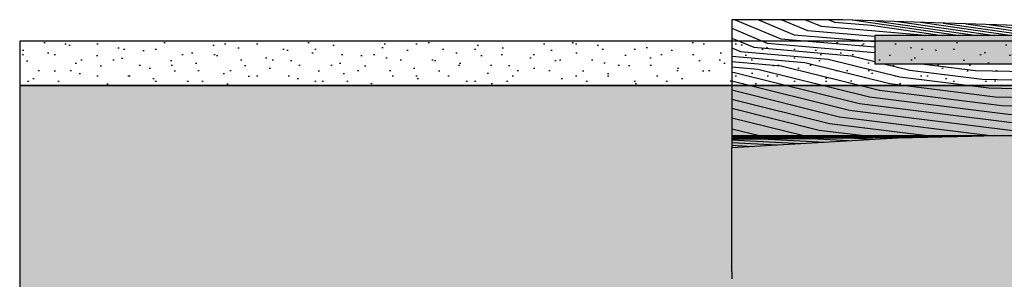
# Model space of a CAD drawing. Header units: millimetres. Extents: x 71327 to 340371, y 150071 to 223334.
# Tile 22 of 36: x 296687 to 303558, y 199330 to 201144. Entities that reach past the tile are written whole.
import ezdxf

# ---------------------------------------------------------------- set-up
doc = ezdxf.new("R2010")
doc.units = ezdxf.units.MM
doc.header["$LTSCALE"] = 0.5
doc.header["$MEASUREMENT"] = 0
doc.linetypes.add('PLINE', pattern=[0])
for name, color, linetype in [('0(Nye konstruksjoner)', 7, 'Continuous'), ('25-- Dekker (Skravur)(Nye konstruksjoner)', 7, 'Continuous'), ('25-- Dekker(Nye konstruksjoner)', 7, 'Continuous'), ('711--_E__ Eksisterende terreng (Skravur)(Nye konstruksjoner)', 7, 'Continuous'), ('711--_E__ Eksisterende terreng(Nye konstruksjoner)', 7, 'Continuous')]:
    doc.layers.add(name, color=color, linetype=linetype)

msp = doc.modelspace()

# ---------------------------------------------------------------- hatches: boundary and pattern name
at = {"layer": '0(Nye konstruksjoner)', "linetype": 'Continuous'}
h = msp.add_hatch(dxfattribs=at)
h.set_pattern_fill('Naturstein_0002', color=256, style=0, pattern_type=2)
h.set_pattern_definition([(45, (150667.54, 123683.99), (-111.36932, 111.36932), [0, -105, 0, -157.5]), (110, (151017.54, 123683.99), (148.00159, 53.86817), [0, -77, 0, -133])])
h.paths.add_polyline_path([(296687.2, 200684), (305755.2, 200684), (305755.2, 200994), (296687.2, 200994)])
h = msp.add_hatch(dxfattribs=at)
h.set_pattern_fill('Jord_0002', color=256, style=0, pattern_type=2)
h.set_pattern_definition([(45, (150667.54, 123334), (-275.7716, 275.7716), []), (45, (150575.6, 123425.9), (-551.5433, 551.5433), []), (45, (150483.7, 123517.84), (-551.5433, 551.5433), []), (135, (150391.76, 123609.76), (91.92388, 91.92388), [390, -390])])
h.paths.add_polyline_path([(296687.2, 197061.7), (340370.7, 197061.7), (340370.7, 200684), (296687.2, 200684)])
at = {"layer": '25-- Dekker (Skravur)(Nye konstruksjoner)', "linetype": 'Continuous'}
msp.add_hatch(color=256, dxfattribs=at).paths.add_polyline_path([(302655.2, 200834), (305655.2, 200834), (305655.2, 201034), (302655.2, 201034)])
at = {"layer": '711--_E__ Eksisterende terreng (Skravur)(Nye konstruksjoner)', "linetype": 'Continuous'}
h = msp.add_hatch(dxfattribs=at)
h.set_pattern_fill('Skrålinjer_3_0002', color=256, style=0, pattern_type=2)
h.set_pattern_definition([(355.06051, (150667.536, 215696.295), (127.279217, 26.390251), [])])
h.paths.add_polyline_path([(301655.2, 200903.3), (301655.2, 200773.3), (302655.2, 200915.8), (302655.2, 201034), (302997.3, 201034), (302427.5, 201144)])
h = msp.add_hatch(dxfattribs=at)
h.set_pattern_fill('Skrålinjer_3_0002', color=256, style=0, pattern_type=2)
h.set_pattern_definition([(337.385175, (150667.536, 266989.42), (127.279217, 15.376806), [])])
h.paths.add_polyline_path([(302427.5, 201144), (301655.2, 201142.5), (301655.2, 200903.3)])
h = msp.add_hatch(dxfattribs=at)
h.set_pattern_fill('Skrålinjer_3_0002', color=256, style=0, pattern_type=2)
h.set_pattern_definition([(351.846744, (150667.536, 223557.172), (-127.2792172, 0.7805414), [])])
h.paths.add_polyline_path([(302427.5, 201144), (302997.3, 201034), (303614.3, 201034), (303755.2, 201047.7), (303755.2, 201099.6)])
h = msp.add_hatch(dxfattribs=at)
h.set_pattern_fill('Skrålinjer_3_0002', color=256, style=0, pattern_type=2)
h.set_pattern_definition([(346.0253, (150667.536, 241551.983), (127.279217, 32.25473), [])])
h.paths.add_polyline_path([(301655.2, 200472.1), (302207.5, 200334), (302962.8, 200834), (302655.2, 200834), (302655.2, 200915.8), (301655.2, 200773.3)])
h = msp.add_hatch(dxfattribs=at)
h.set_pattern_fill('Skrålinjer_3_0002', color=256, style=0, pattern_type=2)
h.set_pattern_definition([(352.85883, (150667.536, 222350.135), (127.279217, 39.309768), [])])
h.paths.add_polyline_path([(302207.5, 200334), (303697.5, 200334), (303324.1, 200834), (302962.8, 200834)])
h = msp.add_hatch(dxfattribs=at)
h.set_pattern_fill('Skrålinjer_3_0002', color=256, style=0, pattern_type=2)
h.set_pattern_definition([(358.756692, (150667.536, 206741.54), (127.279217, 57.210457), [])])
h.paths.add_polyline_path([(303324.1, 200834), (303697.5, 200334), (304937.5, 200834)])
h = msp.add_hatch(dxfattribs=at)
h.set_pattern_fill('Skrålinjer_3_0002', color=256, style=0, pattern_type=2)
h.set_pattern_definition([(346.037774, (150667.536, 242225.63), (127.279217, 45.206877), [])])
h.paths.add_polyline_path([(301655.2, 200334), (302207.5, 200334), (301655.2, 200472.1)])
h = msp.add_hatch(dxfattribs=at)
h.set_pattern_fill('Skrålinjer_3_0002', color=256, style=0, pattern_type=2)
h.set_pattern_definition([(359.8932696, (150667.5362, 200841.299), (127.27921724, 3.36021457), [])])
h.paths.add_polyline_path([(303501, 200334), (301655.2, 200334), (301655.2, 200323.7), (303330.4, 200330.7)])
h = msp.add_hatch(dxfattribs=at)
h.set_pattern_fill('Skrålinjer_3_0002', color=256, style=0, pattern_type=2)
h.set_pattern_definition([(359.8532977, (150667.5362, 200973.9333), (127.27921724, 3.68686387), [])])
h.paths.add_polyline_path([(301655.2, 200323.7), (301655.2, 200307), (302814.7, 200319.7), (303330.4, 200330.7)])
h = msp.add_hatch(dxfattribs=at)
h.set_pattern_fill('Skrålinjer_3_0002', color=256, style=0, pattern_type=2)
h.set_pattern_definition([(357.003572, (150667.536, 209527.32), (127.2792172, 12.1885555), [])])
h.paths.add_polyline_path([(301655.2, 200250.4), (302814.7, 200319.7), (301655.2, 200307)])

# ---------------------------------------------------------------- linework, layer by layer
at = {"layer": '0(Nye konstruksjoner)', "linetype": 'PLINE', "flags": 128}
for points in [[(296687.2, 200684), (305755.2, 200684), (305755.2, 200994), (296687.2, 200994)], [(296687.2, 197061.7), (340370.7, 197061.7), (340370.7, 200684), (296687.2, 200684)]]:
    msp.add_lwpolyline(points, close=True, dxfattribs=at)
at = {"layer": '25-- Dekker(Nye konstruksjoner)', "linetype": 'PLINE'}
for p, q in [((302655.2, 201034), (302655.2, 200834)), ((305655.2, 201034), (302655.2, 201034)), ((305655.2, 200834), (302655.2, 200834))]:
    msp.add_line(p, q, dxfattribs=at)
at = {"layer": '711--_E__ Eksisterende terreng(Nye konstruksjoner)', "linetype": 'PLINE'}
for p, q in [((302427.5, 201144), (301655.2, 201142.5)), ((301655.2, 201142.5), (301655.2, 200903.3)), ((303755.2, 201099.6), (302427.5, 201144)), ((301655.2, 200903.3), (301655.2, 200773.3)), ((301655.2, 200773.3), (301655.2, 200472.1)), ((301655.2, 200472.1), (301655.2, 200334)), ((301655.2, 200334), (303501, 200334)), ((301655.2, 200334), (301655.2, 200323.7)), ((301655.2, 200323.7), (301655.2, 200307)), ((301655.2, 200250.4), (302814.7, 200319.7)), ((301655.2, 200307), (301655.2, 200250.4)), ((302814.7, 200319.7), (303330.4, 200330.7)), ((303330.4, 200330.7), (303501, 200334)), ((303501, 200334), (304012, 200334)), ((301655.2, 199913.5), (301655.2, 200250.4)), ((301655.2, 199792.6), (301655.2, 199913.5)), ((301655.2, 199730), (301655.2, 199792.6)), ((301655.2, 199678.9), (301655.2, 199730)), ((301655.2, 199631.4), (301655.2, 199678.9)), ((301655.2, 199611.9), (301655.2, 199631.4)), ((301655.2, 199570.8), (301655.2, 199611.9)), ((301655.2, 199486.2), (301655.2, 199570.8)), ((301655.2, 199452.7), (301655.2, 199486.2)), ((301655.2, 199381.8), (301655.2, 199452.7)), ((301655.2, 199381.8), (301655.2, 199367)), ((301655.2, 199367), (301655.2, 199334))]:
    msp.add_line(p, q, dxfattribs=at)

doc.saveas('drawing.dxf')
